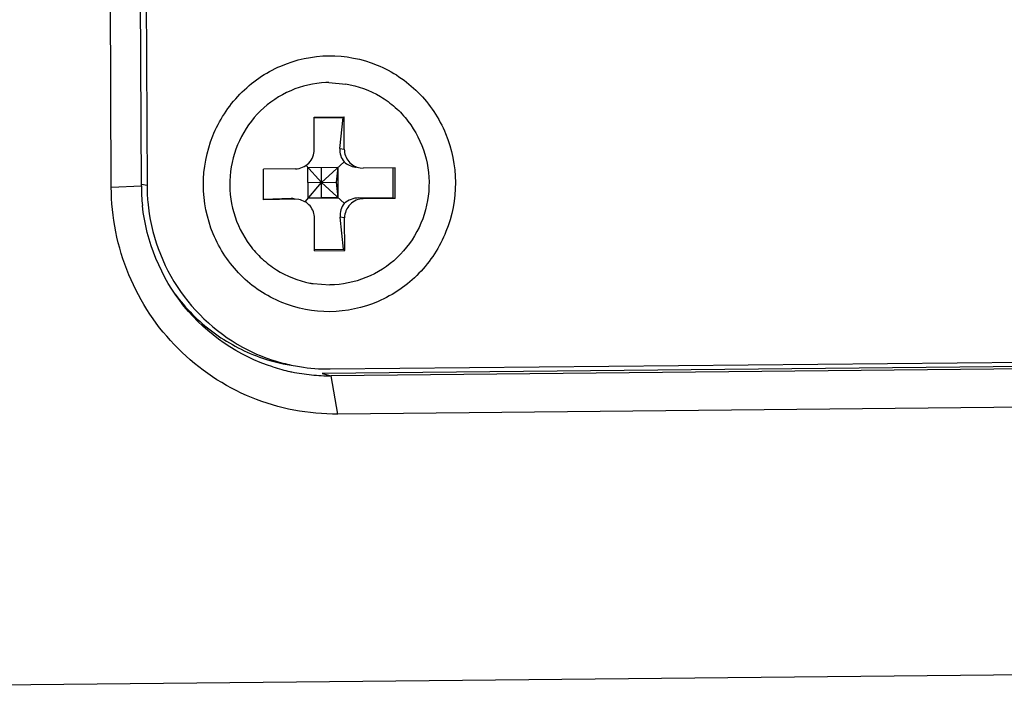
# Model space of a CAD drawing. Header units: millimetres. Extents: x 0 to 1750, y -1720 to 477.
# Tile 3 of 256: x 310 to 336, y -1021 to -1004. Entities that reach past the tile are written whole.
import ezdxf

# ---------------------------------------------------------------- set-up
doc = ezdxf.new("R2010")
doc.units = ezdxf.units.MM
doc.header["$LTSCALE"] = 92.51
for name, color, linetype in [('DE-11-072043DXF_CONTINUOUS_LINE', 7, 'CONTINUOUS'), ('DE-13-001875DXF_CONTINUOUS_LINE', 7, 'CONTINUOUS'), ('SC-KM3X5B-JMDXF_CONTINUOUS_LINE', 7, 'CONTINUOUS')]:
    doc.layers.add(name, color=color, linetype=linetype)

msp = doc.modelspace()

# ---------------------------------------------------------------- linework, layer by layer
at = {"layer": 'DE-11-072043DXF_CONTINUOUS_LINE'}
for p, q in [((312.583, -805.443), (313.472, -1008.347)), ((313.472, -1008.347), (313.329, -1008.324)), ((318.265, -1013.147), (394.71, -1012.389))]:
    msp.add_line(p, q, dxfattribs=at)
for centre, radius, start, end in [((318.381, -1008.325), 4.909, 180.2577, 185.2558), ((318.222, -1008.445), 4.704, 245.152, 255.3112), ((318.004, -1008.416), 4.697, 250.2627, 260.7337), ((318.218, -1008.452), 4.695, 255.3373, 260.7443), ((318.22, -1008.442), 4.706, 260.7372, 270.5472)]:
    msp.add_arc(centre, radius, start, end, dxfattribs=at)
for points, knots in [([(318.259, -1011.648), (317.83, -1011.652), (316.96, -1011.486), (315.861, -1010.75), (315.124, -1009.642), (314.863, -1008.332), (315.113, -1007.018), (315.84, -1005.897), (316.931, -1005.14), (317.8, -1004.956), (318.229, -1004.951)], [0, 0, 0, 0, 0.123967, 0.248257, 0.373317, 0.499095, 0.625136, 0.750834, 0.875766, 1, 1, 1, 1]), ([(318.229, -1004.951), (318.658, -1004.947), (319.527, -1005.113), (320.627, -1005.85), (321.364, -1006.958), (321.625, -1008.268), (321.374, -1009.582), (320.648, -1010.702), (319.557, -1011.459), (318.688, -1011.644), (318.259, -1011.648)], [0, 0, 0, 0, 0.123967, 0.248257, 0.373317, 0.499095, 0.625136, 0.750834, 0.875766, 1, 1, 1, 1]), ([(313.493, -1008.775), (313.569, -1009.604), (314.156, -1011.245), (315.497, -1012.366), (316.246, -1012.713)], [0, 0, 0, 0, 0.502145, 1, 1, 1, 1]), ([(314.207, -1011.187), (314.483, -1011.562), (315.149, -1012.233), (315.981, -1012.68), (316.418, -1012.837)], [0, 0, 0, 0, 0.501031, 1, 1, 1, 1])]:
    msp.add_open_spline(points, degree=3, knots=knots, dxfattribs=at)
at = {"layer": 'DE-13-001875DXF_CONTINUOUS_LINE'}
for p, q in [((312.538, -1008.39), (311.649, -805.487)), ((313.324, -1008.352), (312.435, -805.449)), ((312.538, -1008.39), (313.324, -1008.352)), ((394.496, -1012.504), (318.051, -1013.262)), ((394.732, -1012.565), (318.288, -1013.324)), ((318.051, -1013.262), (318.288, -1013.324)), ((318.467, -1014.329), (318.288, -1013.324)), ((394.912, -1013.57), (318.467, -1014.329)), ((308.364, -1021.426), (402.321, -1020.494))]:
    msp.add_line(p, q, dxfattribs=at)
for centre, radius, start, end in [((318.401, -1008.329), 5.077, 180.2621, 186.1506), ((318.232, -1008.483), 4.84, 252.3471, 255.2421), ((318.241, -1008.449), 4.876, 255.2413, 257.7896), ((318.244, -1008.435), 4.889, 257.7887, 258.4508), ((318.245, -1008.427), 4.897, 258.4519, 264.4856), ((318.241, -1008.48), 4.845, 264.4808, 270.5565)]:
    msp.add_arc(centre, radius, start, end, dxfattribs=at)
for points, knots in [([(318.467, -1014.329), (317.7, -1014.337), (316.142, -1014.039), (314.172, -1012.72), (312.853, -1010.738), (312.541, -1009.169), (312.538, -1008.39)], [0, 0, 0, 0, 0.248376, 0.497415, 0.747969, 1, 1, 1, 1]), ([(316.764, -1013.095), (315.869, -1012.81), (314.206, -1011.677), (313.455, -1009.816), (313.353, -1008.873)], [0, 0, 0, 0, 0.497648, 1, 1, 1, 1])]:
    msp.add_open_spline(points, degree=3, knots=knots, dxfattribs=at)
at = {"layer": 'SC-KM3X5B-JMDXF_CONTINUOUS_LINE'}
for p, q in [((318.232, -1005.651), (318.67, -1005.69)), ((317.843, -1006.554), (318.63, -1006.547)), ((317.846, -1007.404), (317.843, -1006.554)), ((317.843, -1006.577), (318.602, -1006.57)), ((318.521, -1007.378), (318.602, -1006.57)), ((318.602, -1006.57), (318.63, -1006.547)), ((318.633, -1007.396), (318.63, -1006.547)), ((318.521, -1007.378), (318.633, -1007.396)), ((318.038, -1008.266), (318.63, -1007.724)), ((317.357, -1007.909), (316.52, -1007.917)), ((316.524, -1008.717), (316.52, -1007.917)), ((318.038, -1008.266), (317.631, -1007.818)), ((317.684, -1007.877), (318.471, -1007.869)), ((317.688, -1008.677), (317.684, -1007.877)), ((318.04, -1008.666), (318.036, -1007.866)), ((318.432, -1008.262), (318.471, -1007.869)), ((318.475, -1008.669), (318.471, -1007.869)), ((318.923, -1007.865), (318.932, -1007.866)), ((319.045, -1007.884), (319.128, -1007.891)), ((319.964, -1007.883), (319.128, -1007.891)), ((319.913, -1008.678), (319.909, -1007.879)), ((319.967, -1008.682), (319.964, -1007.883)), ((317.606, -1008.773), (318.038, -1008.266)), ((317.686, -1008.27), (318.432, -1008.262)), ((318.038, -1008.266), (318.635, -1008.816)), ((318.475, -1008.669), (318.432, -1008.262)), ((317.247, -1008.69), (316.523, -1008.712)), ((317.36, -1008.708), (316.524, -1008.717)), ((317.247, -1008.69), (317.32, -1008.702)), ((317.321, -1008.695), (317.33, -1008.696)), ((317.443, -1008.716), (317.36, -1008.708)), ((318.04, -1008.666), (317.688, -1008.677)), ((317.688, -1008.677), (318.475, -1008.669)), ((318.475, -1008.669), (318.04, -1008.666)), ((319.131, -1008.691), (319.018, -1008.672)), ((319.913, -1008.678), (319.018, -1008.672)), ((319.967, -1008.682), (319.131, -1008.691)), ((319.967, -1008.682), (319.913, -1008.678)), ((317.858, -1010.053), (317.854, -1009.203)), ((318.641, -1009.195), (318.529, -1009.177)), ((318.617, -1010.013), (318.529, -1009.177)), ((318.645, -1010.045), (318.641, -1009.195)), ((317.858, -1010.021), (318.617, -1010.013)), ((318.645, -1010.045), (318.617, -1010.013)), ((317.858, -1010.053), (318.645, -1010.045)), ((317.818, -1010.909), (318.255, -1010.948))]:
    msp.add_line(p, q, dxfattribs=at)
for centre, radius, start, end in [((318.257, -1008.121), 2.471, 90.571, 92.4499), ((318.242, -1008.346), 2.603, 258.7633, 260.6052)]:
    msp.add_arc(centre, radius, start, end, dxfattribs=at)
for centre, major_axis, ratio, start_param, end_param in [((319.013, -1007.373), (0.377, 0.357), 0.895317, -3.94422, -3.158822), ((319.013, -1007.373), (0.543, -0.036), 0.918715, -2.291727, -1.675237), ((317.25, -1009.19), (0.042, 0.499), 0.879001, -0.068263, 0.100646), ((319.02, -1009.172), (0.543, -0.036), 0.918715, 1.635264, 2.420662), ((319.02, -1009.172), (-0.321, 0.418), 0.902018, 0.189736, 0.975134)]:
    msp.add_ellipse(centre, major_axis=major_axis, ratio=ratio, start_param=start_param, end_param=end_param, dxfattribs=at)
for points, knots in [([(318.151, -1005.653), (317.837, -1005.667), (317.205, -1005.812), (316.4, -1006.354), (315.837, -1007.15), (315.588, -1008.095), (315.685, -1009.066), (316.044, -1009.796), (316.47, -1010.27), (316.972, -1010.659), (317.426, -1010.838), (317.735, -1010.899)], [0, 0, 0, 0, 0.12401, 0.248914, 0.374274, 0.500121, 0.625807, 0.750885, 0.813403, 0.875809, 1, 1, 1, 1]), ([(318.671, -1005.685), (318.988, -1005.738), (319.457, -1005.908), (319.979, -1006.293), (320.423, -1006.769), (320.799, -1007.511), (320.903, -1008.504), (320.644, -1009.469), (320.059, -1010.276), (319.226, -1010.813), (318.576, -1010.945), (318.255, -1010.948)], [0, 0, 0, 0, 0.124185, 0.186612, 0.249146, 0.37423, 0.499949, 0.625829, 0.751209, 0.876131, 1, 1, 1, 1]), ([(317.357, -1007.909), (317.483, -1007.907), (317.745, -1007.796), (317.847, -1007.532), (317.846, -1007.404)], [0, 0, 0, 0, 0.497221, 1, 1, 1, 1]), ([(318.633, -1007.396), (318.634, -1007.51), (318.716, -1007.745), (318.934, -1007.866), (319.045, -1007.885)], [0, 0, 0, 0, 0.502417, 1, 1, 1, 1]), ([(317.854, -1009.203), (317.854, -1009.089), (317.772, -1008.855), (317.554, -1008.733), (317.443, -1008.715)], [0, 0, 0, 0, 0.502417, 1, 1, 1, 1]), ([(319.131, -1008.691), (319.005, -1008.692), (318.743, -1008.803), (318.641, -1009.068), (318.641, -1009.195)], [0, 0, 0, 0, 0.497221, 1, 1, 1, 1])]:
    msp.add_open_spline(points, degree=3, knots=knots, dxfattribs=at)

doc.saveas('drawing.dxf')
